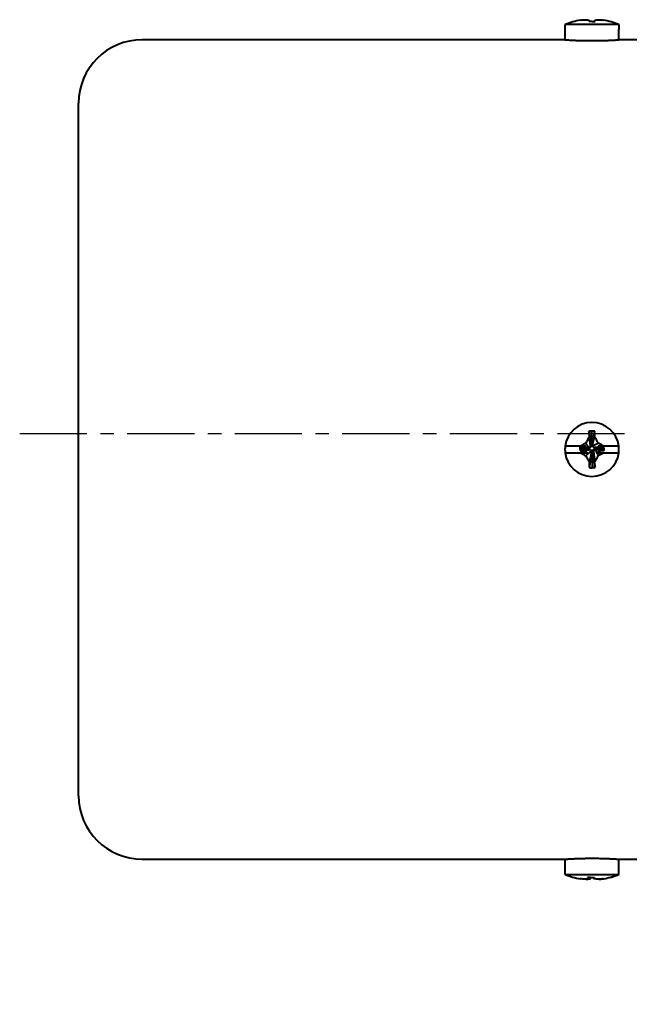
# Model space of a CAD drawing. Header units: inches. Extents: x -753 to 5070, y -3075 to 1581.
# Tile 107 of 178: x 4584 to 4642, y -2154 to -2061. Entities that reach past the tile are written whole.
import ezdxf

# ---------------------------------------------------------------- set-up
doc = ezdxf.new("R2010")
doc.units = ezdxf.units.IN
doc.header["$LTSCALE"] = 10
doc.header["$MEASUREMENT"] = 0
doc.linetypes.add('CENTER', pattern=[10.16, 6.35, -1.27, 1.27, -1.27])
doc.layers.add('3中心线层', color=1, linetype='CENTER')
doc.layers.add('7标注层', color=4, linetype='Continuous')
doc.layers.add('图层2', color=4, linetype='Continuous', lineweight=40)
doc.styles.add('PC_TEXTSTYLE', font='isocp.shx', dxfattribs={"width": 0.8, "bigfont": 'HZFS.SHX'})
doc.styles.add('TH_GBDIM', font='romans.shx', dxfattribs={"width": 0.8, "bigfont": 'gbcbig.shx'})
doc.dimstyles.new('角度标注', dxfattribs={"dimtxt": 3.5, "dimasz": 3, "dimexe": 2, "dimexo": 0, "dimgap": 1, "dimtad": 1, "dimtih": 1, "dimtoh": 1, "dimdsep": 46, "dimtxsty": 'PC_TEXTSTYLE', "dimsah": 1, "dimcen": 0.09, "dimclrd": 4, "dimclrt": 3, "dimadec": 0, "dimazin": 0, "dimtfac": 0.7, "dimtmove": 0, "dimatfit": 0, "dimfxl": 1, "dimtzin": 0, "dimarcsym": 0})

# ---------------------------------------------------------------- blocks, each defined once
blk = doc.blocks.new('*D729')
at = {"layer": '7标注层', "color": 0, "lineweight": -2, "transparency": 16777216}
blk.add_line((4756.069, -2143.147), (4745.792, -2153.892), dxfattribs=at)
at = {"layer": '7标注层', "color": 4, "lineweight": -2, "transparency": 16777216}
for start, end in [(182.36414, 199.96086), (206.393, 223.91246)]:
    blk.add_arc((4797.431, -2099.899), 72.711, start, end, dxfattribs=at)
at = {"layer": '7标注层', "color": 4, "transparency": 16777216}
for points in [[(4724.282, -2102.909), (4725.282, -2102.888), (4724.72, -2099.899)], [(4745.403, -2149.974), (4744.697, -2150.683), (4747.175, -2152.446)]]:
    blk.add_solid(points, dxfattribs=at)
at = {"layer": 'Defpoints', "color": 0, "transparency": 16777216}
for p in [(4623.755, -2099.899), (4797.431, -2099.899), (4850.185, -2099.899), (4727.339, -2119.239), (4756.069, -2143.147)]:
    blk.add_point(p, dxfattribs=at)
at = {"layer": '7标注层', "color": 3, "transparency": 16777216, "insert": (4730.569, -2128.471), "char_height": 5.5, "attachment_point": 5, "style": 'TH_GBDIM'}
blk.add_mtext('45%%d', dxfattribs=at)

msp = doc.modelspace()

# ---------------------------------------------------------------- linework, layer by layer
at = {"layer": '3中心线层', "ltscale": 0.1}
msp.add_line((4584.361, -2099.899), (4850.185, -2099.899), dxfattribs=at)
at = {"layer": '图层2', "color": 0}
for p, q in [((4635.881, -2061.689), (4635.901, -2061.689)), ((4635.881, -2061.689), (4635.881, -2062.666)), ((4635.901, -2061.689), (4635.901, -2061.214)), ((4640.961, -2061.214), (4635.901, -2061.214)), ((4640.961, -2061.214), (4640.961, -2061.689)), ((4640.981, -2061.689), (4640.961, -2061.689)), ((4640.981, -2062.664), (4640.981, -2061.689)), ((4635.913, -2062.664), (4595.931, -2062.664)), ((4642.931, -2062.664), (4640.981, -2062.664)), ((4589.931, -2134.164), (4589.931, -2068.664)), ((4638.372, -2100.818), (4638.424, -2099.669)), ((4637.335, -2101.095), (4635.901, -2101.095)), ((4635.901, -2101.733), (4637.355, -2101.733)), ((4637.284, -2101.204), (4637.284, -2101.395)), ((4638.049, -2101.312), (4637.284, -2101.204)), ((4638.049, -2101.376), (4637.284, -2101.395)), ((4638.049, -2101.376), (4638.049, -2101.312)), ((4638.367, -2100.93), (4638.431, -2100.93)), ((4638.495, -2101.695), (4638.431, -2101.695)), ((4638.49, -2101.821), (4638.439, -2103.139)), ((4638.814, -2101.248), (4638.814, -2101.312)), ((4638.96, -2101.264), (4639.579, -2101.331)), ((4639.51, -2101.733), (4640.961, -2101.733)), ((4640.961, -2101.095), (4639.524, -2101.095)), ((4639.579, -2101.522), (4639.579, -2101.331)), ((4595.931, -2140.164), (4616.431, -2140.164)), ((4616.431, -2140.164), (4635.881, -2140.164)), ((4635.881, -2140.164), (4635.881, -2141.139)), ((4640.95, -2140.164), (4642.931, -2140.164)), ((4640.981, -2141.139), (4640.981, -2140.162)), ((4635.883, -2141.139), (4635.881, -2141.139)), ((4635.883, -2141.614), (4635.883, -2141.139)), ((4635.883, -2141.614), (4640.926, -2141.614)), ((4640.926, -2141.139), (4640.926, -2141.614)), ((4640.981, -2141.139), (4640.926, -2141.139)), ((4640.979, -2141.614), (4640.979, -2141.139))]:
    msp.add_line(p, q, dxfattribs=at)
for centre, radius, start, end in [((4638.431, -2067.464), 6.742, 99.18112, 112.03874), ((4638.431, -2067.464), 6.742, 67.96126, 80.79176), ((4595.931, -2068.664), 6, 90, 180), ((4638.431, -2101.414), 2.55, 7.18076, 172.81924), ((4638.431, -2101.414), 2.55, 172.81924, 187.18076), ((4638.431, -2101.414), 2.55, 187.18076, 352.81924), ((4638.431, -2101.414), 2.55, 352.81924, 7.18076), ((4595.931, -2134.164), 6, 180, 270)]:
    msp.add_arc(centre, radius, start, end, dxfattribs=at)
for centre, major_axis, ratio, start_param, end_param in [((4638.431, -2065.625), (-6.112, 0), 0.766866, 4.71119, 4.758433), ((4638.431, -2103.387), (6.292, 0), 0.590825, 1.526208, 1.571988), ((4638.431, -2099.216), (-6.112, 0), 0.641808, 1.524752, 1.571995), ((4638.405, -2135.364), (0, 6.742), 0.996514, 2.756944, 2.980879), ((4638.615, -2137.203), (6.081, 0.606), 0.764193, 4.58149, 4.628733), ((4638.405, -2135.364), (0, 6.742), 0.996514, 3.301833, 3.526241), ((4638.458, -2135.364), (0, -6.742), 0.996514, 0.163379, 0.384649)]:
    msp.add_ellipse(centre, major_axis=major_axis, ratio=ratio, start_param=start_param, end_param=end_param, dxfattribs=at)
for points, knots in [([(4637.355, -2060.808), (4637.436, -2060.797), (4637.517, -2060.788), (4637.679, -2060.774), (4637.761, -2060.769), (4637.844, -2060.766)], [0, 0, 0, 0, 0.5, 0.5, 1, 1, 1, 1]), ([(4637.844, -2060.766), (4637.9, -2060.77), (4637.956, -2060.777), (4638.071, -2060.799), (4638.129, -2060.812), (4638.188, -2060.829)], [0, 0, 0, 0, 0.5, 0.5, 1, 1, 1, 1]), ([(4638.678, -2060.827), (4638.738, -2060.81), (4638.797, -2060.797), (4638.912, -2060.777), (4638.968, -2060.77), (4639.024, -2060.766)], [0, 0, 0, 0, 0.5, 0.5, 1, 1, 1, 1]), ([(4635.881, -2062.664), (4635.881, -2062.664), (4635.889, -2062.665), (4635.914, -2062.666), (4635.934, -2062.667), (4635.938, -2062.668), (4635.947, -2062.668), (4635.952, -2062.669), (4635.968, -2062.67), (4635.979, -2062.67), (4636.015, -2062.673), (4636.071, -2062.676), (4636.142, -2062.68), (4636.201, -2062.684), (4636.221, -2062.685), (4636.264, -2062.687), (4636.287, -2062.689), (4636.357, -2062.692), (4636.456, -2062.698), (4636.623, -2062.706), (4636.747, -2062.711), (4636.844, -2062.715), (4636.877, -2062.717), (4636.945, -2062.719), (4636.979, -2062.721), (4637.083, -2062.725), (4637.225, -2062.729), (4637.375, -2062.734), (4637.491, -2062.737), (4637.53, -2062.738), (4637.589, -2062.739), (4637.609, -2062.739), (4637.649, -2062.74), (4637.749, -2062.742), (4637.931, -2062.745), (4638.178, -2062.747), (4638.345, -2062.748), (4638.45, -2062.748), (4638.471, -2062.748), (4638.513, -2062.748), (4638.576, -2062.748), (4638.638, -2062.747), (4638.763, -2062.747), (4638.927, -2062.745), (4639.089, -2062.742), (4639.209, -2062.74), (4639.248, -2062.739), (4639.328, -2062.738), (4639.367, -2062.737), (4639.483, -2062.734), (4639.633, -2062.73), (4639.776, -2062.725), (4639.88, -2062.721), (4639.914, -2062.72), (4639.981, -2062.717), (4640.015, -2062.716), (4640.112, -2062.712), (4640.236, -2062.706), (4640.403, -2062.698), (4640.503, -2062.693), (4640.561, -2062.689), (4640.573, -2062.689), (4640.595, -2062.687), (4640.606, -2062.687), (4640.639, -2062.685), (4640.659, -2062.684), (4640.719, -2062.68), (4640.79, -2062.676), (4640.846, -2062.673), (4640.882, -2062.67), (4640.894, -2062.67), (4640.914, -2062.668), (4640.923, -2062.668), (4640.948, -2062.666), (4640.973, -2062.665), (4640.981, -2062.664), (4640.981, -2062.664)], [0, 0, 0, 0, 0.031159, 0.062412, 0.062412, 0.070225, 0.070225, 0.078039, 0.078039, 0.093665, 0.093665, 0.124918, 0.156171, 0.156171, 0.171797, 0.171797, 0.187424, 0.187424, 0.218677, 0.24993, 0.281183, 0.281183, 0.296809, 0.296809, 0.312436, 0.312436, 0.343688, 0.374941, 0.374941, 0.390568, 0.390568, 0.398381, 0.398381, 0.406194, 0.437447, 0.4687, 0.499953, 0.499953, 0.507766, 0.507766, 0.51558, 0.531206, 0.531206, 0.562459, 0.593712, 0.593712, 0.609338, 0.609338, 0.624965, 0.624965, 0.656218, 0.687471, 0.687471, 0.703097, 0.703097, 0.718724, 0.718724, 0.749977, 0.781229, 0.812482, 0.812482, 0.820296, 0.820296, 0.828109, 0.828109, 0.843735, 0.843735, 0.874988, 0.906241, 0.906241, 0.921868, 0.921868, 0.937494, 0.937494, 0.968747, 1, 1, 1, 1]), ([(4638.184, -2100.201), (4638.125, -2100.303), (4638.066, -2100.406), (4637.951, -2100.614), (4637.894, -2100.719), (4637.838, -2100.824)], [0, 0, 0, 0, 0.5, 0.5, 1, 1, 1, 1]), ([(4639.019, -2100.818), (4638.963, -2100.712), (4638.906, -2100.606), (4638.791, -2100.395), (4638.733, -2100.291), (4638.675, -2100.186)], [0, 0, 0, 0, 0.5, 0.5, 1, 1, 1, 1]), ([(4639.524, -2101.095), (4639.441, -2101.048), (4639.357, -2101.001), (4639.188, -2100.909), (4639.104, -2100.864), (4639.019, -2100.818)], [0, 0, 0, 0, 0.5, 0.5, 1, 1, 1, 1]), ([(4637.862, -2101.095), (4637.814, -2101.095), (4637.768, -2101.095), (4637.678, -2101.095), (4637.634, -2101.095), (4637.503, -2101.095), (4637.418, -2101.095), (4637.335, -2101.095)], [0, 0, 0, 0, 0.25, 0.25, 0.5, 0.5, 1, 1, 1, 1]), ([(4637.355, -2101.733), (4637.436, -2101.779), (4637.517, -2101.825), (4637.679, -2101.916), (4637.761, -2101.96), (4637.844, -2102.004)], [0, 0, 0, 0, 0.5, 0.5, 1, 1, 1, 1]), ([(4637.355, -2101.733), (4637.47, -2101.733), (4637.583, -2101.733), (4637.749, -2101.733), (4637.803, -2101.733), (4637.91, -2101.733), (4637.963, -2101.733), (4638.014, -2101.733)], [0, 0, 0, 0, 0.5, 0.5, 0.75, 0.75, 1, 1, 1, 1]), ([(4638.883, -2101.733), (4638.939, -2101.733), (4638.993, -2101.733), (4639.101, -2101.733), (4639.153, -2101.733), (4639.309, -2101.733), (4639.41, -2101.733), (4639.51, -2101.733)], [0, 0, 0, 0, 0.25, 0.25, 0.5, 0.5, 1, 1, 1, 1]), ([(4639.524, -2101.095), (4639.436, -2101.095), (4639.349, -2101.095), (4639.176, -2101.095), (4639.09, -2101.095), (4639.006, -2101.095)], [0, 0, 0, 0, 0.5, 0.5, 1, 1, 1, 1]), ([(4637.844, -2102.004), (4637.9, -2102.11), (4637.956, -2102.215), (4638.071, -2102.424), (4638.129, -2102.527), (4638.188, -2102.63)], [0, 0, 0, 0, 0.5, 0.5, 1, 1, 1, 1]), ([(4638.678, -2102.616), (4638.738, -2102.515), (4638.797, -2102.413), (4638.912, -2102.207), (4638.968, -2102.103), (4639.024, -2101.999)], [0, 0, 0, 0, 0.5, 0.5, 1, 1, 1, 1]), ([(4635.881, -2140.164), (4635.881, -2140.164), (4635.89, -2140.163), (4635.926, -2140.161), (4635.967, -2140.158), (4635.997, -2140.157), (4636.003, -2140.156), (4636.016, -2140.155), (4636.023, -2140.155), (4636.045, -2140.154), (4636.06, -2140.153), (4636.108, -2140.15), (4636.179, -2140.145), (4636.264, -2140.141), (4636.334, -2140.137), (4636.37, -2140.135), (4636.408, -2140.133), (4636.434, -2140.132), (4636.447, -2140.131), (4636.513, -2140.128), (4636.626, -2140.122), (4636.81, -2140.114), (4636.944, -2140.109), (4637.048, -2140.105), (4637.084, -2140.103), (4637.156, -2140.101), (4637.192, -2140.1), (4637.303, -2140.096), (4637.453, -2140.092), (4637.61, -2140.089), (4637.729, -2140.086), (4637.77, -2140.086), (4637.851, -2140.084), (4637.892, -2140.084), (4638.016, -2140.082), (4638.181, -2140.081), (4638.43, -2140.08), (4638.596, -2140.08), (4638.701, -2140.081), (4638.722, -2140.081), (4638.764, -2140.081), (4638.826, -2140.082), (4638.888, -2140.083), (4639.011, -2140.084), (4639.172, -2140.087), (4639.328, -2140.09), (4639.444, -2140.093), (4639.483, -2140.094), (4639.54, -2140.096), (4639.559, -2140.096), (4639.596, -2140.098), (4639.689, -2140.1), (4639.85, -2140.106), (4640.05, -2140.114), (4640.174, -2140.119), (4640.263, -2140.123), (4640.292, -2140.125), (4640.348, -2140.128), (4640.376, -2140.129), (4640.455, -2140.133), (4640.554, -2140.138), (4640.64, -2140.143), (4640.699, -2140.146), (4640.718, -2140.148), (4640.754, -2140.15), (4640.771, -2140.151), (4640.819, -2140.154), (4640.875, -2140.157), (4640.915, -2140.16), (4640.94, -2140.161), (4640.951, -2140.162), (4640.959, -2140.163), (4640.964, -2140.163), (4640.967, -2140.163), (4640.977, -2140.164), (4640.981, -2140.164), (4640.981, -2140.164), (4640.981, -2140.164)], [0, 0, 0, 0, 0.031247, 0.062494, 0.093741, 0.093741, 0.101553, 0.101553, 0.109365, 0.109365, 0.124988, 0.124988, 0.156235, 0.187482, 0.187482, 0.203106, 0.210918, 0.210918, 0.218729, 0.218729, 0.249977, 0.281224, 0.312471, 0.312471, 0.328094, 0.328094, 0.343718, 0.343718, 0.374965, 0.406212, 0.406212, 0.421835, 0.421835, 0.437459, 0.437459, 0.468706, 0.499953, 0.5312, 0.5312, 0.539012, 0.539012, 0.546824, 0.562447, 0.562447, 0.593694, 0.624941, 0.624941, 0.640565, 0.640565, 0.648377, 0.648377, 0.656188, 0.687436, 0.718683, 0.74993, 0.74993, 0.765553, 0.765553, 0.781177, 0.781177, 0.812424, 0.843671, 0.843671, 0.859294, 0.859294, 0.874918, 0.874918, 0.906165, 0.937412, 0.937412, 0.953036, 0.960847, 0.960847, 0.968659, 0.968659, 0.999906, 1, 1, 1, 1]), ([(4638.085, -2142.001), (4638.034, -2142.018), (4637.984, -2142.031), (4637.886, -2142.051), (4637.838, -2142.058), (4637.792, -2142.062)], [0, 0, 0, 0, 0.5, 0.5, 1, 1, 1, 1]), ([(4637.896, -2142.062), (4637.96, -2142.057), (4638.026, -2142.05), (4638.158, -2142.028), (4638.224, -2142.014), (4638.291, -2141.997)], [0, 0, 0, 0, 0.5, 0.5, 1, 1, 1, 1]), ([(4638.968, -2142.062), (4638.903, -2142.058), (4638.838, -2142.051), (4638.706, -2142.029), (4638.639, -2142.016), (4638.573, -2141.999)], [0, 0, 0, 0, 0.5, 0.5, 1, 1, 1, 1]), ([(4639.477, -2142.02), (4639.393, -2142.031), (4639.308, -2142.04), (4639.139, -2142.054), (4639.053, -2142.059), (4638.968, -2142.062)], [0, 0, 0, 0, 0.5, 0.5, 1, 1, 1, 1])]:
    msp.add_open_spline(points, degree=3, knots=knots, dxfattribs=at)
for points, degree in [([(4638.188, -2060.829), (4638.173, -2060.861), (4638.16, -2060.899), (4638.15, -2060.943)], 3), ([(4638.199, -2060.942), (4638.188, -2060.829)], 1), ([(4638.664, -2060.939), (4638.675, -2060.831)], 1), ([(4638.671, -2060.939), (4638.678, -2060.827)], 1), ([(4638.719, -2060.94), (4638.708, -2060.896), (4638.694, -2060.858), (4638.678, -2060.827)], 3), ([(4639.024, -2060.766), (4639.188, -2060.772), (4639.35, -2060.787), (4639.51, -2060.808)], 3), ([(4638.439, -2060.938), (4638.532, -2060.937), (4638.626, -2060.938), (4638.719, -2060.94)], 3), ([(4638.424, -2099.669), (4638.331, -2099.674), (4638.237, -2099.679), (4638.144, -2099.686)], 3), ([(4638.144, -2099.686), (4638.155, -2099.856), (4638.169, -2100.028), (4638.184, -2100.201)], 3), ([(4638.38, -2101.057), (4638.144, -2099.686)], 1), ([(4638.431, -2100.93), (4638.712, -2099.673)], 1), ([(4638.675, -2100.186), (4638.689, -2100.014), (4638.702, -2099.843), (4638.712, -2099.673)], 3), ([(4637.838, -2100.824), (4637.669, -2100.913), (4637.501, -2101.004), (4637.335, -2101.095)], 3), ([(4638.176, -2101.261), (4637.838, -2100.824)], 1), ([(4638.311, -2101.192), (4638.184, -2100.201)], 1), ([(4638.376, -2101.014), (4638.372, -2100.818)], 1), ([(4638.482, -2101.057), (4639.019, -2100.818)], 1), ([(4638.495, -2100.93), (4638.675, -2100.186)], 1), ([(4637.602, -2101.204), (4637.284, -2101.204)], 1), ([(4637.284, -2101.395), (4637.347, -2101.548)], 1), ([(4638.176, -2101.363), (4637.347, -2101.548)], 1), ([(4637.347, -2101.548), (4637.734, -2101.551)], 1), ([(4637.862, -2101.095), (4637.602, -2101.204)], 1), ([(4638.049, -2101.248), (4637.602, -2101.204)], 1), ([(4638.311, -2101.432), (4637.734, -2101.551)], 1), ([(4637.734, -2101.551), (4638.014, -2101.733)], 1), ([(4638.38, -2101.567), (4637.844, -2102.004)], 1), ([(4638.093, -2101.371), (4637.936, -2101.379)], 1), ([(4638.176, -2101.261), (4638.049, -2101.248)], 1), ([(4638.049, -2101.248), (4638.049, -2101.312)], 1), ([(4638.049, -2101.376), (4638.176, -2101.363)], 1), ([(4638.431, -2101.695), (4638.15, -2103.135)], 1), ([(4638.311, -2101.192), (4638.176, -2101.261)], 1), ([(4638.176, -2101.363), (4638.311, -2101.432)], 1), ([(4638.367, -2101.695), (4638.188, -2102.63)], 1), ([(4638.38, -2101.057), (4638.311, -2101.192)], 1), ([(4638.311, -2101.432), (4638.38, -2101.567)], 1), ([(4638.38, -2101.567), (4638.367, -2101.695)], 1), ([(4638.367, -2101.695), (4638.431, -2101.695)], 1), ([(4638.495, -2100.93), (4638.431, -2100.93)], 1), ([(4638.482, -2101.057), (4638.495, -2100.93)], 1), ([(4638.552, -2101.192), (4638.482, -2101.057)], 1), ([(4638.482, -2101.567), (4638.552, -2101.432)], 1), ([(4638.482, -2101.567), (4638.719, -2103.122)], 1), ([(4638.486, -2101.602), (4638.49, -2101.821)], 1), ([(4638.552, -2101.192), (4639.129, -2101.175)], 1), ([(4638.686, -2101.261), (4638.552, -2101.192)], 1), ([(4638.552, -2101.432), (4638.686, -2101.363)], 1), ([(4638.552, -2101.432), (4638.678, -2102.616)], 1), ([(4638.686, -2101.261), (4639.515, -2101.178)], 1), ([(4638.686, -2101.363), (4638.86, -2101.69)], 1), ([(4638.686, -2101.363), (4638.814, -2101.376)], 1), ([(4638.79, -2101.251), (4638.96, -2101.264)], 1), ([(4638.814, -2101.376), (4638.814, -2101.312)], 1), ([(4638.814, -2101.312), (4639.579, -2101.522)], 1), ([(4638.814, -2101.376), (4639.26, -2101.522)], 1), ([(4638.832, -2101.733), (4638.86, -2101.69)], 1), ([(4638.832, -2101.733), (4638.849, -2101.733), (4638.866, -2101.733), (4638.883, -2101.733)], 3), ([(4638.86, -2101.69), (4639.26, -2101.522)], 1), ([(4638.883, -2101.733), (4639.024, -2101.999)], 1), ([(4639.129, -2101.175), (4639.006, -2101.095)], 1), ([(4639.024, -2101.999), (4639.188, -2101.912), (4639.35, -2101.823), (4639.51, -2101.733)], 3), ([(4639.515, -2101.178), (4639.129, -2101.175)], 1), ([(4639.26, -2101.522), (4639.579, -2101.522)], 1), ([(4639.579, -2101.331), (4639.515, -2101.178)], 1), ([(4638.188, -2102.63), (4638.173, -2102.8), (4638.16, -2102.968), (4638.15, -2103.135)], 3), ([(4638.719, -2103.122), (4638.708, -2102.955), (4638.694, -2102.786), (4638.678, -2102.616)], 3), ([(4638.439, -2103.139), (4638.532, -2103.135), (4638.626, -2103.129), (4638.719, -2103.122)], 3), ([(4638.002, -2141.888), (4638.027, -2141.932), (4638.055, -2141.97), (4638.085, -2142.001)], 3), ([(4638.28, -2141.89), (4638.187, -2141.891), (4638.094, -2141.89), (4638.002, -2141.888)], 3), ([(4638.098, -2141.89), (4638.085, -2142.001)], 1), ([(4638.301, -2141.84), (4638.291, -2141.997)], 1), ([(4638.564, -2141.841), (4638.573, -2141.999)], 1), ([(4638.573, -2141.999), (4638.573, -2141.967), (4638.572, -2141.929), (4638.568, -2141.885)], 3), ([(4637.792, -2142.062), (4637.636, -2142.056), (4637.482, -2142.041), (4637.329, -2142.02)], 3), ([(4639.071, -2142.062), (4639.233, -2142.055), (4639.392, -2142.04), (4639.551, -2142.017)], 3)]:
    msp.add_open_spline(points, degree=degree, dxfattribs=at)

# ---------------------------------------------------------------- dimensions: what is measured, and where the dimension line sits
at = {"layer": '7标注层'}
dim = msp.add_angular_dim_2l(base=(4727.339, -2119.239), line1=((4756.069, -2143.147), (4797.431, -2099.899)), line2=((4623.755, -2099.899), (4850.185, -2099.899)), text='45%%d', dimstyle='角度标注', override={"dimtxt": 5.5, "dimasz": 3, "dimgap": 1, "dimtad": 1, "dimjust": 0, "dimdec": 2, "dimlfac": 1, "dimtxsty": 'TH_GBDIM', "dimse1": 0, "dimse2": 0, "dimsd1": 0, "dimsd2": 0, "dimadec": 2}, dxfattribs=at)
dim.commit()
dim.dimension.update_dxf_attribs({"geometry": '*D729', "text_midpoint": (4730.569, -2128.471)})

doc.saveas('drawing.dxf')
